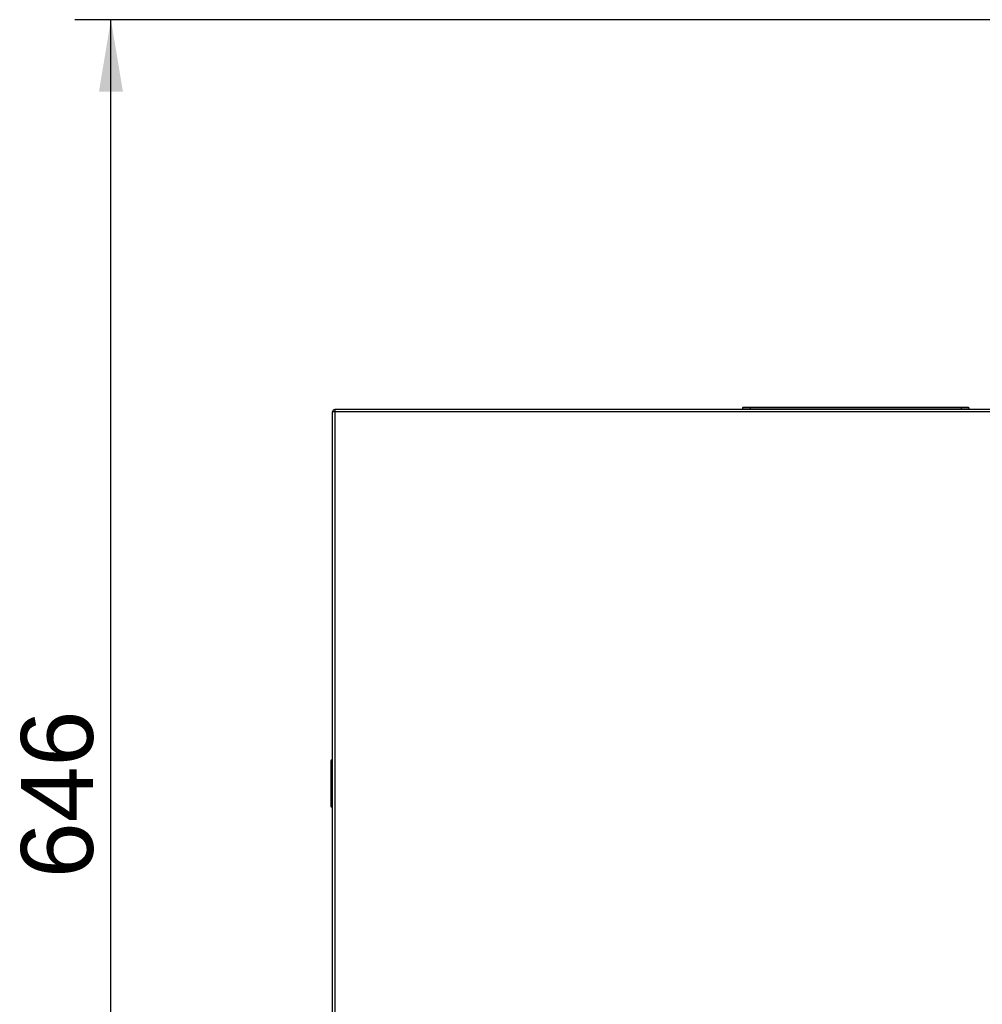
# Model space of a CAD drawing. Header units: millimetres. Extents: x 14 to 274, y 0 to 191.
# Tile 27 of 59: x 14 to 54, y 150 to 191. Entities that reach past the tile are written whole.
import ezdxf
from ezdxf.enums import TextEntityAlignment as Align

# ---------------------------------------------------------------- set-up
doc = ezdxf.new("R2010")
doc.units = ezdxf.units.MM
doc.layers.add('134.136_BW4_CTM-', color=7, linetype='Continuous')
doc.layers.add('Standard', color=7, linetype='Continuous')
doc.styles.add('SEACAD_Arial', font='arial.ttf')
doc.dimstyles.new('ISO', dxfattribs={"dimtxt": 3, "dimasz": 3, "dimexe": 1.5, "dimexo": 1.5, "dimgap": 0.75, "dimtad": 1, "dimlfac": 10, "dimtxsty": 'SEACAD_Arial', "dimblk1": '_SE_FILLED', "dimblk2": '_SE_FILLED', "dimsah": 1, "dimcen": 1.5, "dimazin": 0, "dimtfac": 0.7, "dimtdec": 3, "dimtmove": 0, "dimatfit": 3, "dimfxl": 1, "dimarcsym": 0})

# ---------------------------------------------------------------- blocks, each defined once
blk = doc.blocks.new('SE1')
at = {"layer": '134.136_BW4_CTM-', "color": 7, "linetype": 'Continuous'}
for p, q in [((0.066, 9.85), (0.066, 48.2)), ((0.166, 48.2), (0.066, 48.2)), ((0.164, 48.298), (0.165, 48.298)), ((0.164, 48.218), (0.165, 48.218)), ((0.165, 48.298), (0.166, 48.298)), ((0.165, 48.298), (0.165, 48.218)), ((0.165, 48.218), (0.166, 48.218)), ((27.716, 48.3), (0.166, 48.3)), ((0.166, 48.3), (0.166, 48.2)), ((27.716, 48.2), (0.166, 48.2)), ((0.166, 48.2), (0.166, 9.85)), ((17.476, 48.368), (17.156, 48.368)), ((17.156, 48.368), (17.156, 48.3)), ((17.476, 48.378), (17.166, 48.378)), ((26.276, 48.378), (17.476, 48.378)), ((17.476, 48.368), (17.476, 48.378)), ((26.276, 48.368), (17.476, 48.368)), ((17.476, 48.368), (17.476, 48.3)), ((26.586, 48.378), (26.276, 48.378)), ((26.276, 48.368), (26.276, 48.378)), ((26.596, 48.368), (26.276, 48.368)), ((26.276, 48.368), (26.276, 48.3)), ((26.596, 48.368), (26.596, 48.3)), ((0.051, 33.689), (0.066, 33.689)), ((0.001, 33.639), (0.001, 31.761)), ((0.051, 33.64), (0.051, 31.76)), ((0.051, 33.64), (0.066, 33.64)), ((0, 32.987), (0.001, 32.987)), ((0, 32.987), (0, 32.923)), ((0, 32.923), (0.001, 32.923)), ((0, 32.923), (0, 32.426)), ((0, 32.426), (0.001, 32.426)), ((0, 32.426), (0, 32.398)), ((0, 32.398), (0.001, 32.398)), ((0, 32.398), (0, 32.381)), ((0, 32.381), (0.001, 32.381)), ((0, 32.381), (0, 32.377)), ((0, 32.377), (0.001, 32.377)), ((0, 32.377), (0, 32.161)), ((0, 32.161), (0.001, 32.161)), ((0, 32.161), (0, 32.05)), ((0, 32.05), (0.001, 32.05)), ((0.051, 31.76), (0.066, 31.76)), ((0.051, 31.711), (0.066, 31.711))]:
    blk.add_line(p, q, dxfattribs=at)
for centre, radius, start, end in [((0.164, 48.2), 0.098, 90, 180), ((0.164, 48.2), 0.018, 90, 180), ((17.166, 48.368), 0.01, 90, 180), ((26.586, 48.368), 0.01, 0, 90), ((0.051, 33.639), 0.05, 90.5, 180), ((0.037, 33.125), 0.515, 88.4542, 93.971), ((0.051, 31.761), 0.05, 180, 269.5), ((0.035, 32.179), 0.42, 265.4017, 272.1731)]:
    blk.add_arc(centre, radius, start, end, dxfattribs=at)
for points in [[(0.051, 33.64), (0.05, 33.655), (0.05, 33.671), (0.05, 33.683), (0.05, 33.689), (0.051, 33.689)], [(0.051, 31.711), (0.05, 31.711), (0.05, 31.717), (0.05, 31.729), (0.05, 31.745), (0.051, 31.76)]]:
    blk.add_open_spline(points, degree=5, dxfattribs=at)
blk = doc.blocks.new('DMBLK12')
at = {"layer": 'Standard', "linetype": 'Continuous'}
for points in [[(17.304, 187.888), (18.304, 187.888), (17.804, 190.888)], [(17.304, 129.334), (17.804, 126.334), (18.304, 129.334)]]:
    blk.add_hatch(color=7, dxfattribs=at).paths.add_polyline_path(points)
at = {"layer": 'Standard', "color": 7, "linetype": 'Continuous'}
for p, q in [((55.592, 190.888), (16.304, 190.888)), ((17.804, 126.334), (17.804, 190.888)), ((27.004, 126.334), (16.304, 126.334))]:
    blk.add_line(p, q, dxfattribs=at)
at = {"layer": 'Standard', "color": 7, "linetype": 'Continuous', "style": 'SEACAD_Arial'}
blk.add_text('646', height=3, rotation=90, dxfattribs=at).set_placement((14.054, 155.089), align=Align.TOP_LEFT)
blk = doc.blocks.new('_SE_FILLED')
at = {"color": 0}
blk.add_line((0, 0), (-1, 0), dxfattribs=at)
blk.add_solid([(0, 0), (-1, -0.1665), (-1, 0.1665), (0, 0)], dxfattribs=at)

msp = doc.modelspace()

# ---------------------------------------------------------------- block references
at = {"layer": 'Standard', "color": 7}
msp.add_blockref('SE1', (26.9776, 126.334), dxfattribs=at)

# ---------------------------------------------------------------- dimensions: what is measured, and where the dimension line sits
at = {"layer": 'Standard', "color": 7, "linetype": 'Continuous'}
dim = msp.add_linear_dim(base=(17.8035, 190.8882), p1=(28.5036, 126.334), p2=(57.0921, 190.8882), angle=90, text='\\A1;<>', dimstyle='ISO', override={"dimdec": 0}, dxfattribs=at)
dim.commit()
dim.dimension.update_dxf_attribs({"geometry": 'DMBLK12', "text_midpoint": (17.8035, 158.6111), "dimtype": 160})

doc.saveas('drawing.dxf')
